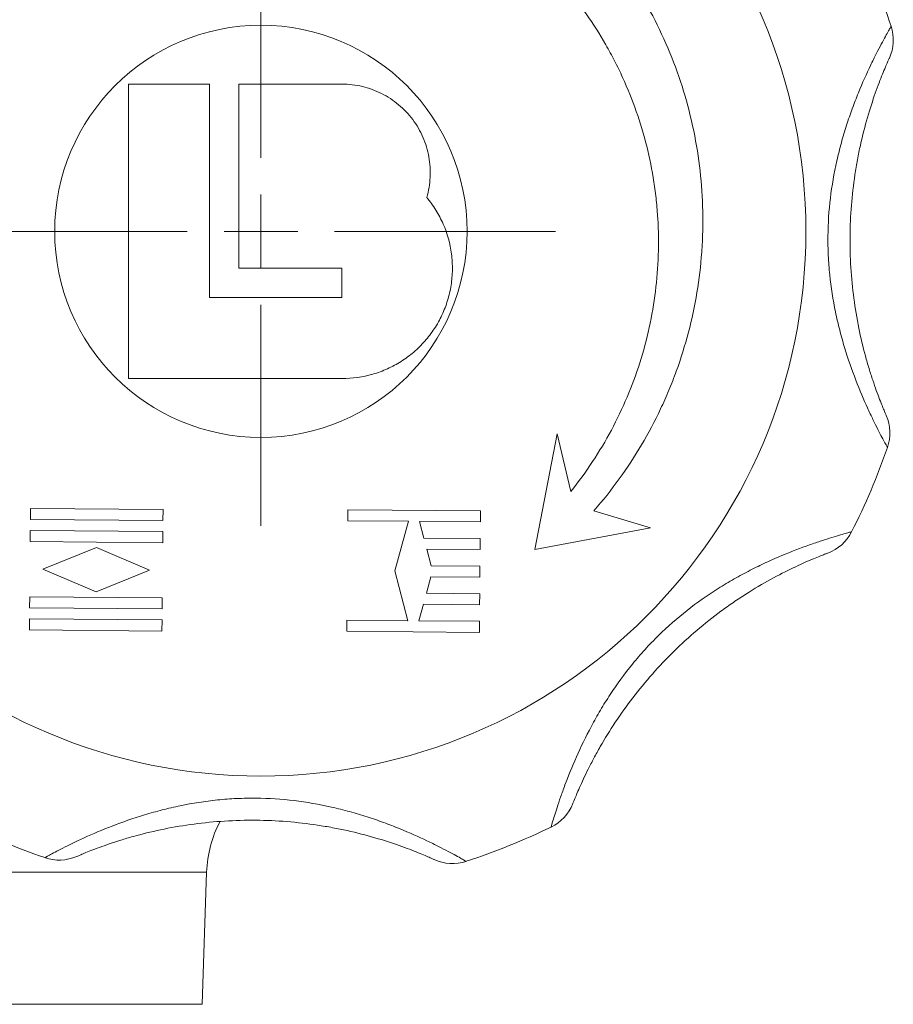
# Model space of a CAD drawing. Header units: millimetres. Extents: x 130 to 821, y 51 to 865.
# Tile 18 of 22: x 726 to 786, y 640 to 707. Entities that reach past the tile are written whole.
import ezdxf

# ---------------------------------------------------------------- set-up
doc = ezdxf.new("R2010")
doc.units = ezdxf.units.MM

# ---------------------------------------------------------------- blocks, each defined once
blk = doc.blocks.new('SW_CENTERMARKSYMBOL_6')
at = {"color": 0, "linetype": 'Continuous', "lineweight": 0}
for p, q in [((0, 5), (0, 20)), ((0, 0), (0, 2.5)), ((-5, 0), (-20, 0)), ((0, 0), (-2.5, 0)), ((0, 0), (2.5, 0)), ((0, 0), (0, -2.5)), ((5, 0), (20, 0)), ((0, -5), (0, -20))]:
    blk.add_line(p, q, dxfattribs=at)
blk = doc.blocks.new('SW_CENTERMARKSYMBOL_7')
at = {"color": 0, "linetype": 'Continuous', "lineweight": 0}
for p, q in [((0, 5), (0, 38.943)), ((0, 0), (0, 2.5)), ((-5, 0), (-38.943, 0)), ((0, 0), (-2.5, 0)), ((0, 0), (2.5, 0)), ((0, 0), (0, -2.5)), ((5, 0), (38.943, 0)), ((0, -5), (0, -38.943))]:
    blk.add_line(p, q, dxfattribs=at)

msp = doc.modelspace()

# ---------------------------------------------------------------- linework, layer by layer
at = {"color": 7, "linetype": 'Continuous', "lineweight": 15}
for p, q in [((733.717, 702.558), (733.717, 682.558)), ((739.217, 702.558), (733.717, 702.558)), ((739.217, 688.058), (739.217, 702.558)), ((741.217, 702.558), (741.217, 690.058)), ((748.217, 702.558), (741.217, 702.558)), ((741.217, 690.058), (748.217, 690.058)), ((748.217, 690.058), (748.217, 688.058)), ((748.217, 688.058), (739.217, 688.058)), ((733.717, 682.558), (748.217, 682.558)), ((762.837, 678.809), (761.309, 670.957)), ((763.757, 674.895), (762.837, 678.809)), ((727.071, 673.741), (727.064, 672.991)), ((736.07, 673.663), (727.071, 673.741)), ((736.064, 672.913), (736.07, 673.663)), ((748.625, 673.65), (748.619, 672.9)), ((757.625, 673.571), (748.625, 673.65)), ((757.618, 672.821), (757.625, 673.571)), ((769.174, 672.418), (765.324, 673.579)), ((727.064, 672.991), (736.064, 672.913)), ((748.619, 672.9), (752.744, 672.864)), ((752.744, 672.864), (751.81, 669.497)), ((753.494, 672.857), (757.618, 672.821)), ((753.785, 671.73), (753.494, 672.857)), ((727.058, 672.241), (727.051, 671.491)), ((736.057, 672.163), (727.058, 672.241)), ((736.051, 671.413), (736.057, 672.163)), ((761.309, 670.957), (769.174, 672.418)), ((727.051, 671.491), (736.051, 671.413)), ((757.609, 671.696), (753.785, 671.73)), ((757.602, 670.946), (757.609, 671.696)), ((731.548, 671.077), (727.913, 669.609)), ((735.156, 669.546), (731.548, 671.077)), ((753.98, 670.978), (757.602, 670.946)), ((754.271, 669.85), (753.98, 670.978)), ((727.913, 669.609), (731.522, 668.077)), ((731.522, 668.077), (735.156, 669.546)), ((751.81, 669.497), (752.685, 666.114)), ((757.592, 669.821), (754.271, 669.85)), ((757.586, 669.071), (757.592, 669.821)), ((753.953, 667.978), (754.265, 669.1)), ((754.265, 669.1), (757.586, 669.071)), ((727.018, 667.741), (727.012, 666.991)), ((736.018, 667.663), (727.018, 667.741)), ((736.012, 666.913), (736.018, 667.663)), ((757.576, 667.946), (753.953, 667.978)), ((757.569, 667.196), (757.576, 667.946)), ((727.012, 666.991), (736.012, 666.913)), ((753.435, 666.107), (753.746, 667.23)), ((753.746, 667.23), (757.569, 667.196)), ((727.005, 666.242), (726.999, 665.492)), ((736.005, 666.163), (727.005, 666.242)), ((735.998, 665.413), (736.005, 666.163)), ((748.56, 666.15), (748.553, 665.4)), ((752.685, 666.114), (748.56, 666.15)), ((757.56, 666.071), (753.435, 666.107)), ((726.999, 665.492), (735.998, 665.413)), ((757.553, 665.322), (757.56, 666.071)), ((748.553, 665.4), (757.553, 665.322)), ((738.717, 640.058), (739.031, 649.041)), ((648.717, 640.058), (738.717, 640.058))]:
    msp.add_line(p, q, dxfattribs=at)
at = {"color": 8, "linetype": 'Continuous', "lineweight": 15}
msp.add_line((739.031, 649.041), (648.404, 649.041), dxfattribs=at)
at = {"color": 7, "linetype": 'Continuous', "lineweight": 15}
for radius in [37, 14]:
    msp.add_circle((742.717, 692.558), radius, dxfattribs=at)
for centre, radius, start, end in [((742.717, 692.558), 45, 18.03507, 25.96493), ((782.654, 705.561), 3, 335.63513, 18.03507), ((782.421, 678.86), 3, 340.96493, 23.36487), ((742.717, 692.558), 45, 333.03507, 340.96493), ((780.151, 673.513), 3, 290.63513, 333.03507), ((761.106, 654.797), 3, 295.96493, 338.36487), ((742.717, 692.558), 45, 243.03507, 250.96493), ((747.026, 648.761), 8, 152.14541, 178), ((742.717, 692.558), 45, 288.03507, 295.96493), ((729.019, 652.854), 3, 250.96493, 293.36487), ((755.72, 652.621), 3, 245.63513, 288.03507)]:
    msp.add_arc(centre, radius, start, end, dxfattribs=at)
for points, knots in [([(765.324, 673.579), (766.549, 674.982), (767.625, 676.476), (769.025, 678.847), (769.456, 679.66), (770.047, 680.912), (770.235, 681.335), (770.593, 682.192), (770.762, 682.627), (771.553, 684.804), (772.018, 686.582), (772.469, 689.301), (772.578, 690.217), (772.679, 691.603), (772.702, 692.069), (772.726, 692.997), (772.727, 693.46), (772.68, 695.767), (772.473, 697.591), (771.913, 700.296), (771.684, 701.193), (771.139, 702.973), (770.828, 703.843), (769.78, 706.398), (768.93, 708.026), (767.428, 710.353), (766.887, 711.113), (765.738, 712.575), (765.13, 713.278), (764.49, 713.953)], [0, 0, 0, 0, 0.125, 0.125, 0.1875, 0.1875, 0.21875, 0.21875, 0.25, 0.25, 0.375, 0.375, 0.4375, 0.4375, 0.46875, 0.46875, 0.5, 0.5, 0.625, 0.625, 0.6875, 0.6875, 0.75, 0.75, 0.875, 0.875, 0.9375, 0.9375, 1, 1, 1, 1]), ([(761.593, 711.107), (762.788, 709.937), (763.857, 708.676), (765.278, 706.653), (765.722, 705.956), (766.34, 704.877), (766.539, 704.512), (766.92, 703.77), (767.102, 703.394), (767.966, 701.501), (768.509, 699.943), (769.108, 697.541), (769.271, 696.73), (769.461, 695.496), (769.515, 695.081), (769.603, 694.252), (769.637, 693.838), (769.761, 691.769), (769.709, 690.121), (769.403, 687.66), (769.263, 686.842), (768.905, 685.208), (768.69, 684.406), (767.937, 682.043), (767.296, 680.525), (766.122, 678.332), (765.694, 677.613), (764.773, 676.221), (764.281, 675.546), (763.757, 674.895)], [0, 0, 0, 0, 0.125, 0.125, 0.1875, 0.1875, 0.21875, 0.21875, 0.25, 0.25, 0.375, 0.375, 0.4375, 0.4375, 0.46875, 0.46875, 0.5, 0.5, 0.625, 0.625, 0.6875, 0.6875, 0.75, 0.75, 0.875, 0.875, 0.9375, 0.9375, 1, 1, 1, 1]), ([(785.257, 677.881), (785.257, 677.881), (785.198, 677.986), (785.03, 678.297), (784.96, 678.427), (784.799, 678.733), (784.707, 678.91), (784.505, 679.309), (784.393, 679.533), (784.157, 680.021), (784.033, 680.284), (783.648, 681.129), (783.373, 681.772), (782.842, 683.147), (782.585, 683.882), (782.23, 685.053), (782.118, 685.455), (781.911, 686.263), (781.816, 686.672), (781.559, 687.911), (781.426, 688.754), (781.294, 690.044), (781.261, 690.478), (781.22, 691.354), (781.212, 691.794), (781.224, 693.101), (781.28, 693.963), (781.484, 695.67), (781.632, 696.514), (781.914, 697.766), (782.018, 698.179), (782.239, 698.984), (782.357, 699.378), (782.605, 700.149), (782.735, 700.525), (783.004, 701.259), (783.143, 701.618), (783.561, 702.647), (783.841, 703.271), (784.241, 704.11), (784.372, 704.374), (784.615, 704.855), (784.729, 705.074), (784.938, 705.469), (785.034, 705.646), (785.201, 705.951), (785.272, 706.077), (785.387, 706.282), (785.431, 706.359), (785.491, 706.463), (785.506, 706.49), (785.506, 706.49)], [0, 0, 0, 0, 0.0625, 0.0625, 0.09375, 0.09375, 0.125, 0.125, 0.15625, 0.15625, 0.1875, 0.1875, 0.25, 0.25, 0.3125, 0.3125, 0.34375, 0.34375, 0.375, 0.375, 0.4375, 0.4375, 0.46875, 0.46875, 0.5, 0.5, 0.5625, 0.5625, 0.625, 0.625, 0.65625, 0.65625, 0.6875, 0.6875, 0.71875, 0.71875, 0.75, 0.75, 0.8125, 0.8125, 0.84375, 0.84375, 0.875, 0.875, 0.90625, 0.90625, 0.9375, 0.9375, 0.96875, 0.96875, 1, 1, 1, 1]), ([(785.386, 704.323), (785.386, 704.323), (785.376, 704.299), (785.334, 704.206), (785.303, 704.137), (785.222, 703.954), (785.172, 703.839), (785.055, 703.565), (784.989, 703.408), (784.846, 703.054), (784.768, 702.858), (784.604, 702.427), (784.517, 702.192), (784.255, 701.451), (784.075, 700.901), (783.728, 699.704), (783.566, 699.074), (783.349, 698.095), (783.282, 697.763), (783.156, 697.089), (783.099, 696.745), (782.944, 695.712), (782.864, 695.019), (782.753, 693.623), (782.722, 692.921), (782.709, 691.508), (782.728, 690.795), (782.815, 689.392), (782.883, 688.699), (783.064, 687.331), (783.177, 686.657), (783.445, 685.332), (783.596, 684.701), (783.838, 683.808), (783.921, 683.52), (784.09, 682.964), (784.175, 682.696), (784.342, 682.197), (784.423, 681.963), (784.58, 681.529), (784.656, 681.328), (784.794, 680.97), (784.857, 680.812), (784.968, 680.539), (785.016, 680.422), (785.134, 680.143), (785.175, 680.049), (785.175, 680.049)], [0, 0, 0, 0, 0.03125, 0.03125, 0.0625, 0.0625, 0.09375, 0.09375, 0.125, 0.125, 0.15625, 0.15625, 0.1875, 0.1875, 0.25, 0.25, 0.3125, 0.3125, 0.34375, 0.34375, 0.375, 0.375, 0.4375, 0.4375, 0.5, 0.5, 0.5625, 0.5625, 0.625, 0.625, 0.6875, 0.6875, 0.75, 0.75, 0.78125, 0.78125, 0.8125, 0.8125, 0.84375, 0.84375, 0.875, 0.875, 0.90625, 0.90625, 0.9375, 0.9375, 1, 1, 1, 1]), ([(753.974, 694.865), (754.106, 695.314), (754.183, 695.77), (754.233, 696.693), (754.204, 697.165), (754.082, 697.847), (754.028, 698.072), (753.894, 698.515), (753.813, 698.735), (753.534, 699.377), (753.302, 699.777), (752.886, 700.334), (752.734, 700.514), (752.414, 700.852), (752.245, 701.011), (751.891, 701.307), (751.705, 701.445), (751.317, 701.7), (751.114, 701.817), (750.49, 702.13), (750.056, 702.288), (749.378, 702.449), (749.147, 702.49), (748.684, 702.544), (748.451, 702.558), (748.217, 702.558)], [0, 0, 0, 0, 0.125, 0.125, 0.25, 0.25, 0.3125, 0.3125, 0.375, 0.375, 0.5, 0.5, 0.5625, 0.5625, 0.625, 0.625, 0.6875, 0.6875, 0.75, 0.75, 0.875, 0.875, 0.9375, 0.9375, 1, 1, 1, 1]), ([(748.217, 682.558), (748.931, 682.558), (749.628, 682.658), (750.649, 682.954), (750.986, 683.079), (751.63, 683.37), (751.94, 683.537), (752.536, 683.916), (752.824, 684.128), (753.364, 684.591), (753.616, 684.839), (754.081, 685.369), (754.296, 685.65), (754.686, 686.246), (754.86, 686.558), (755.159, 687.197), (755.286, 687.526), (755.493, 688.204), (755.574, 688.554), (755.682, 689.255), (755.712, 689.606), (755.721, 690.311), (755.701, 690.667), (755.564, 691.728), (755.375, 692.407), (754.949, 693.383), (754.783, 693.7), (754.41, 694.303), (754.202, 694.591), (753.974, 694.865)], [0, 0, 0, 0, 0.125, 0.125, 0.1875, 0.1875, 0.25, 0.25, 0.3125, 0.3125, 0.375, 0.375, 0.4375, 0.4375, 0.5, 0.5, 0.5625, 0.5625, 0.625, 0.625, 0.6875, 0.6875, 0.75, 0.75, 0.875, 0.875, 0.9375, 0.9375, 1, 1, 1, 1]), ([(762.419, 652.1), (762.419, 652.1), (762.452, 652.215), (762.553, 652.554), (762.596, 652.696), (762.698, 653.026), (762.758, 653.216), (762.897, 653.641), (762.976, 653.879), (763.155, 654.391), (763.253, 654.664), (763.578, 655.534), (763.839, 656.183), (764.435, 657.53), (764.773, 658.233), (765.351, 659.311), (765.555, 659.675), (765.98, 660.393), (766.202, 660.749), (766.897, 661.807), (767.399, 662.497), (768.218, 663.502), (768.502, 663.832), (769.092, 664.481), (769.397, 664.798), (770.329, 665.714), (770.979, 666.283), (772.33, 667.346), (773.032, 667.838), (774.116, 668.524), (774.482, 668.743), (775.208, 669.156), (775.57, 669.351), (776.29, 669.72), (776.648, 669.894), (777.356, 670.223), (777.709, 670.379), (778.732, 670.811), (779.372, 671.054), (780.248, 671.364), (780.527, 671.459), (781.039, 671.627), (781.274, 671.702), (781.702, 671.833), (781.894, 671.89), (782.228, 671.987), (782.368, 672.027), (782.594, 672.09), (782.68, 672.113), (782.795, 672.145), (782.825, 672.153), (782.825, 672.153)], [0, 0, 0, 0, 0.0625, 0.0625, 0.09375, 0.09375, 0.125, 0.125, 0.15625, 0.15625, 0.1875, 0.1875, 0.25, 0.25, 0.3125, 0.3125, 0.34375, 0.34375, 0.375, 0.375, 0.4375, 0.4375, 0.46875, 0.46875, 0.5, 0.5, 0.5625, 0.5625, 0.625, 0.625, 0.65625, 0.65625, 0.6875, 0.6875, 0.71875, 0.71875, 0.75, 0.75, 0.8125, 0.8125, 0.84375, 0.84375, 0.875, 0.875, 0.90625, 0.90625, 0.9375, 0.9375, 0.96875, 0.96875, 1, 1, 1, 1]), ([(781.208, 670.705), (781.208, 670.705), (781.184, 670.696), (781.088, 670.66), (781.017, 670.633), (780.831, 670.561), (780.715, 670.515), (780.438, 670.404), (780.28, 670.339), (779.929, 670.19), (779.735, 670.107), (779.314, 669.918), (779.087, 669.813), (778.377, 669.474), (777.862, 669.213), (776.77, 668.612), (776.209, 668.281), (775.364, 667.742), (775.082, 667.555), (774.516, 667.167), (774.232, 666.964), (773.392, 666.344), (772.846, 665.91), (771.78, 665.001), (771.262, 664.527), (770.254, 663.537), (769.763, 663.019), (768.833, 661.966), (768.39, 661.428), (767.551, 660.333), (767.154, 659.776), (766.407, 658.649), (766.067, 658.096), (765.607, 657.294), (765.462, 657.032), (765.188, 656.519), (765.059, 656.27), (764.824, 655.799), (764.717, 655.576), (764.521, 655.158), (764.432, 654.962), (764.277, 654.611), (764.209, 654.455), (764.094, 654.183), (764.046, 654.066), (763.931, 653.786), (763.894, 653.691), (763.894, 653.691)], [0, 0, 0, 0, 0.03125, 0.03125, 0.0625, 0.0625, 0.09375, 0.09375, 0.125, 0.125, 0.15625, 0.15625, 0.1875, 0.1875, 0.25, 0.25, 0.3125, 0.3125, 0.34375, 0.34375, 0.375, 0.375, 0.4375, 0.4375, 0.5, 0.5, 0.5625, 0.5625, 0.625, 0.625, 0.6875, 0.6875, 0.75, 0.75, 0.78125, 0.78125, 0.8125, 0.8125, 0.84375, 0.84375, 0.875, 0.875, 0.90625, 0.90625, 0.9375, 0.9375, 1, 1, 1, 1]), ([(728.041, 650.018), (728.041, 650.018), (728.145, 650.077), (728.456, 650.245), (728.587, 650.315), (728.893, 650.476), (729.069, 650.568), (729.468, 650.77), (729.692, 650.882), (730.18, 651.118), (730.444, 651.242), (731.288, 651.627), (731.932, 651.902), (733.306, 652.433), (734.042, 652.69), (735.213, 653.045), (735.614, 653.157), (736.423, 653.364), (736.832, 653.459), (738.071, 653.716), (738.914, 653.849), (740.204, 653.981), (740.637, 654.013), (741.514, 654.055), (741.953, 654.063), (743.26, 654.051), (744.123, 653.994), (745.829, 653.79), (746.674, 653.643), (747.926, 653.361), (748.339, 653.257), (749.144, 653.036), (749.538, 652.918), (750.308, 652.67), (750.684, 652.54), (751.418, 652.271), (751.777, 652.132), (752.806, 651.714), (753.43, 651.433), (754.269, 651.034), (754.533, 650.903), (755.015, 650.66), (755.234, 650.546), (755.629, 650.337), (755.805, 650.241), (756.11, 650.074), (756.237, 650.003), (756.441, 649.888), (756.518, 649.844), (756.623, 649.784), (756.649, 649.769), (756.649, 649.769)], [0, 0, 0, 0, 0.0625, 0.0625, 0.09375, 0.09375, 0.125, 0.125, 0.15625, 0.15625, 0.1875, 0.1875, 0.25, 0.25, 0.3125, 0.3125, 0.34375, 0.34375, 0.375, 0.375, 0.4375, 0.4375, 0.46875, 0.46875, 0.5, 0.5, 0.5625, 0.5625, 0.625, 0.625, 0.65625, 0.65625, 0.6875, 0.6875, 0.71875, 0.71875, 0.75, 0.75, 0.8125, 0.8125, 0.84375, 0.84375, 0.875, 0.875, 0.90625, 0.90625, 0.9375, 0.9375, 0.96875, 0.96875, 1, 1, 1, 1]), ([(754.483, 649.888), (754.483, 649.888), (754.459, 649.899), (754.366, 649.941), (754.296, 649.972), (754.113, 650.053), (753.999, 650.103), (753.725, 650.22), (753.567, 650.285), (753.214, 650.429), (753.018, 650.507), (752.587, 650.671), (752.352, 650.758), (751.61, 651.02), (751.061, 651.2), (749.864, 651.547), (749.233, 651.709), (748.255, 651.925), (747.923, 651.993), (747.248, 652.118), (746.904, 652.176), (745.872, 652.331), (745.178, 652.411), (743.783, 652.522), (743.081, 652.553), (741.668, 652.565), (740.955, 652.546), (739.552, 652.46), (738.859, 652.392), (737.491, 652.211), (736.816, 652.098), (735.491, 651.83), (734.86, 651.679), (733.968, 651.437), (733.68, 651.354), (733.123, 651.185), (732.856, 651.1), (732.357, 650.933), (732.123, 650.851), (731.689, 650.695), (731.488, 650.619), (731.13, 650.481), (730.972, 650.418), (730.698, 650.307), (730.581, 650.258), (730.302, 650.141), (730.209, 650.1), (730.209, 650.1)], [0, 0, 0, 0, 0.03125, 0.03125, 0.0625, 0.0625, 0.09375, 0.09375, 0.125, 0.125, 0.15625, 0.15625, 0.1875, 0.1875, 0.25, 0.25, 0.3125, 0.3125, 0.34375, 0.34375, 0.375, 0.375, 0.4375, 0.4375, 0.5, 0.5, 0.5625, 0.5625, 0.625, 0.625, 0.6875, 0.6875, 0.75, 0.75, 0.78125, 0.78125, 0.8125, 0.8125, 0.84375, 0.84375, 0.875, 0.875, 0.90625, 0.90625, 0.9375, 0.9375, 1, 1, 1, 1])]:
    msp.add_open_spline(points, degree=3, knots=knots, dxfattribs=at)

# ---------------------------------------------------------------- block references
at = {"color": 7, "linetype": 'Continuous', "lineweight": 0}
for name, p in [('SW_CENTERMARKSYMBOL_7', (715.004, 708.558)), ('SW_CENTERMARKSYMBOL_6', (742.717, 692.558))]:
    msp.add_blockref(name, p, dxfattribs=at)

doc.saveas('drawing.dxf')
